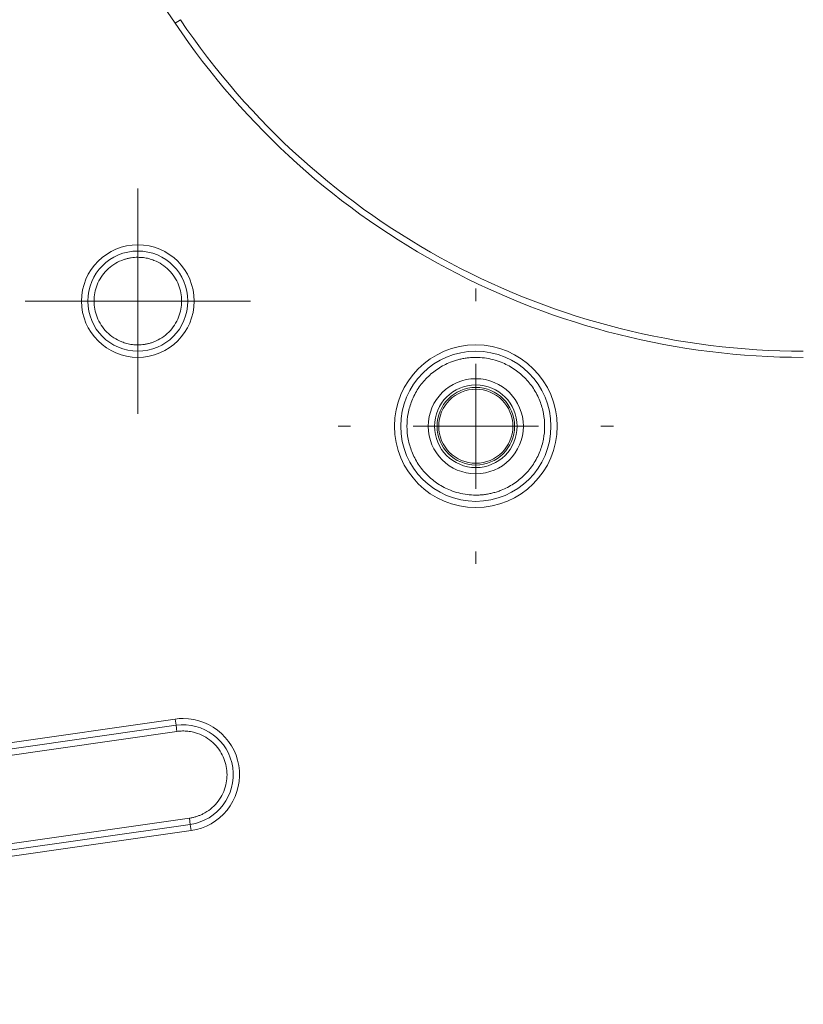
# Model space of a CAD drawing. Header units: millimetres. Extents: x 0 to 420, y 0 to 297.
# Tile 51 of 91: x 148 to 164, y 239 to 259. Entities that reach past the tile are written whole.
import ezdxf

# ---------------------------------------------------------------- set-up
doc = ezdxf.new("R2010")
doc.units = ezdxf.units.MM

# ---------------------------------------------------------------- blocks, each defined once
blk = doc.blocks.new('SW_CENTERMARKSYMBOL_14')
at = {"color": 0, "linetype": 'Continuous', "lineweight": 0}
for p, q in [((0, 1.25), (0, 2.25)), ((0, 0), (0, 1.25)), ((-1.25, 0), (-2.25, 0)), ((0, 0), (-1.25, 0)), ((0, 0), (0, -1.25)), ((0, 0), (1.25, 0)), ((1.25, 0), (2.25, 0)), ((0, -1.25), (0, -2.25))]:
    blk.add_line(p, q, dxfattribs=at)
blk = doc.blocks.new('SW_CENTERMARKSYMBOL_15')
at = {"color": 0, "linetype": 'Continuous', "lineweight": 0}
for p, q in [((0, 2.5), (0, 2.75)), ((0, 0), (0, 1.25)), ((-2.5, 0), (-2.75, 0)), ((0, 0), (-1.25, 0)), ((0, 0), (0, -1.25)), ((0, 0), (1.25, 0)), ((2.5, 0), (2.75, 0)), ((0, -2.5), (0, -2.75))]:
    blk.add_line(p, q, dxfattribs=at)

msp = doc.modelspace()

# ---------------------------------------------------------------- linework, layer by layer
at = {"color": 7, "linetype": 'Continuous', "lineweight": 15}
for p, q in [((151.13066067, 258.75112508), (151.02698166, 258.68129913)), ((151.02676818, 244.78180938), (127.07091032, 241.33747701)), ((151.04455754, 244.6580817), (151.02676818, 244.78180938)), ((127.08869967, 241.21374933), (151.04455754, 244.6580817)), ((151.06234689, 244.53435402), (127.10648903, 241.09002165)), ((151.04455754, 244.6580817), (151.06234689, 244.53435402)), ((127.19268981, 239.3344198), (151.31139786, 242.8021665)), ((151.32918721, 242.67843882), (151.31139786, 242.8021665)), ((151.32918721, 242.67843882), (127.1864914, 239.2072432)), ((127.20428075, 239.08351552), (151.34697657, 242.55471114)), ((151.32918721, 242.67843882), (151.34697657, 242.55471114))]:
    msp.add_line(p, q, dxfattribs=at)
for centre, radius in [((150.28120556, 253.13023886), 1), ((157.03120556, 250.63023886), 1.5), ((157.03120556, 250.63023886), 0.825), ((157.03120556, 250.63023886), 0.775), ((157.03120556, 250.63023886), 0.74008987)]:
    msp.add_circle(centre, radius, dxfattribs=at)
for centre, radius, start, end in [((163.57214178, 267.13023886), 15, 213.959557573, 270), ((151.18687237, 243.66826026), 1, 278.181818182, 98.181818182)]:
    msp.add_arc(centre, radius, start, end, dxfattribs=at)
for points in [[(138.75441361, 271.81426773), (143.51606568, 268.11557005), (147.65891167, 263.68227899), (151.02698166, 258.68129913)], [(151.02698166, 258.68129913), (153.83754083, 254.50812286), (158.54077586, 252.00523886), (163.57214178, 252.00523886)], [(151.18687237, 244.79326026), (151.13328916, 244.79326026), (151.079806, 244.78943507), (151.02676818, 244.78180938)]]:
    msp.add_open_spline(points, degree=3, dxfattribs=at)
for points, knots in [([(150.28120556, 254.25523886), (149.66030117, 254.25523886), (149.15620556, 253.75114325), (149.15620556, 252.50933447), (149.66030117, 252.00523886), (150.28120556, 252.00523886)], [0, 0, 0, 0, 0.5, 0.5, 1, 1, 1, 1]), ([(150.28120556, 252.00523886), (150.90210994, 252.00523886), (151.40620556, 252.50933447), (151.40620556, 253.75114325), (150.90210994, 254.25523886), (150.28120556, 254.25523886)], [0, 0, 0, 0, 0.5, 0.5, 1, 1, 1, 1]), ([(150.28120556, 254.00523886), (150.2591021, 254.00477108), (150.21507756, 254.00383938), (150.14955466, 253.99618665), (150.08495213, 253.9839372), (150.02126846, 253.96664607), (149.92365596, 253.93213374), (149.79726867, 253.86700716), (149.65837407, 253.75320726), (149.54447388, 253.61422367), (149.46426598, 253.45866071), (149.41633444, 253.2952584), (149.40114565, 253.13032702), (149.41631632, 252.96530931), (149.46419994, 252.80198128), (149.54442494, 252.64633369), (149.65824542, 252.50739363), (149.79720002, 252.39353046), (149.93660371, 252.32160756), (150.06295845, 252.28050782), (150.17120714, 252.2591111), (150.24443496, 252.25653328), (150.28120556, 252.25523886)], [0, 0, 0, 0, 0.0241473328, 0.0480954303, 0.0719818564, 0.095945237, 0.1201228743, 0.1850559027, 0.2500864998, 0.3150195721, 0.3800502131, 0.439988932, 0.5000242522, 0.5599629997, 0.6199983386, 0.684931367, 0.7499619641, 0.8148950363, 0.8799256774, 0.9200363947, 0.9598471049, 1, 1, 1, 1]), ([(150.28120556, 252.25523886), (150.30330901, 252.25570664), (150.34733355, 252.25663834), (150.41285645, 252.26429107), (150.47745898, 252.27654052), (150.54114265, 252.29383164), (150.63875515, 252.32834397), (150.76514244, 252.39347056), (150.90403704, 252.50727046), (151.01793723, 252.64625405), (151.09814513, 252.80181701), (151.14607667, 252.96521932), (151.16126546, 253.1301507), (151.14609479, 253.29516841), (151.09821117, 253.45849644), (151.01798617, 253.61414402), (150.90416569, 253.75308409), (150.7652111, 253.86694726), (150.6258074, 253.93887016), (150.49945266, 253.9799699), (150.39120397, 254.00136661), (150.31797615, 254.00394443), (150.28120556, 254.00523886)], [0, 0, 0, 0, 0.0241473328, 0.0480954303, 0.0719818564, 0.095945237, 0.1201228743, 0.1850559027, 0.2500864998, 0.3150195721, 0.3800502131, 0.439988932, 0.5000242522, 0.5599629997, 0.6199983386, 0.684931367, 0.7499619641, 0.8148950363, 0.8799256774, 0.9200363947, 0.9598471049, 1, 1, 1, 1]), ([(157.03120556, 252.25523886), (156.13434366, 252.25523886), (155.40620556, 251.52710075), (155.40620556, 249.73337697), (156.13434366, 249.00523886), (157.03120556, 249.00523886)], [0, 0, 0, 0, 0.5, 0.5, 1, 1, 1, 1]), ([(157.03120556, 249.00523886), (157.92806745, 249.00523886), (158.65620556, 249.73337697), (158.65620556, 251.52710075), (157.92806745, 252.25523886), (157.03120556, 252.25523886)], [0, 0, 0, 0, 0.5, 0.5, 1, 1, 1, 1]), ([(157.03120556, 252.00523886), (157.00222842, 252.00472776), (156.94449867, 252.00370952), (156.85845922, 251.99536658), (156.77342773, 251.98201492), (156.68941056, 251.96317973), (156.60640238, 251.93898001), (156.4641599, 251.88768001), (156.27070533, 251.78800555), (156.05243586, 251.60915265), (155.87346973, 251.39076406), (155.74742467, 251.1462833), (155.67211711, 250.8895296), (155.6482543, 250.630327), (155.67209904, 250.37103815), (155.74735842, 250.11435851), (155.87342164, 249.86979401), (156.05230405, 249.65144563), (156.27064847, 249.47254177), (156.48972046, 249.35951418), (156.68827041, 249.29495309), (156.85837339, 249.26132514), (156.97343446, 249.25727327), (157.03120556, 249.25523886)], [0, 0, 0, 0, 0.0201464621, 0.0401368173, 0.0600503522, 0.0799672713, 0.0999677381, 0.1201309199, 0.1850811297, 0.2500934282, 0.3150436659, 0.3800559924, 0.4400117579, 0.5000289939, 0.5599847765, 0.6200020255, 0.6849522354, 0.7499645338, 0.8149147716, 0.879927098, 0.9200449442, 0.9598553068, 1, 1, 1, 1]), ([(157.03120556, 249.25523886), (157.0601827, 249.25574996), (157.11791244, 249.2567682), (157.20395189, 249.26511114), (157.28898338, 249.27846279), (157.37300055, 249.29729799), (157.45600873, 249.32149771), (157.59825121, 249.37279771), (157.79170578, 249.47247217), (158.00997526, 249.65132507), (158.18894138, 249.86971366), (158.31498644, 250.11419442), (158.390294, 250.37094812), (158.41415681, 250.63015072), (158.39031207, 250.88943957), (158.31505269, 251.1461192), (158.18898948, 251.39068371), (158.01010706, 251.60903208), (157.79176264, 251.78793595), (157.57269065, 251.90096354), (157.3741407, 251.96552463), (157.20403772, 251.99915258), (157.08897665, 252.00320445), (157.03120556, 252.00523886)], [0, 0, 0, 0, 0.0201464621, 0.0401368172, 0.0600503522, 0.0799672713, 0.0999677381, 0.1201309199, 0.1850811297, 0.2500934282, 0.3150436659, 0.3800559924, 0.4400117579, 0.5000289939, 0.5599847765, 0.6200020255, 0.6849522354, 0.7499645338, 0.8149147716, 0.879927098, 0.9200449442, 0.9598553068, 1, 1, 1, 1]), ([(157.03120556, 251.58023886), (156.5068863, 251.58023886), (156.08120556, 251.15455812), (156.08120556, 250.1059196), (156.5068863, 249.68023886), (157.03120556, 249.68023886)], [0, 0, 0, 0, 0.5, 0.5, 1, 1, 1, 1]), ([(157.03120556, 249.68023886), (157.55552481, 249.68023886), (157.98120556, 250.1059196), (157.98120556, 251.15455812), (157.55552481, 251.58023886), (157.03120556, 251.58023886)], [0, 0, 0, 0, 0.5, 0.5, 1, 1, 1, 1]), ([(151.34697657, 242.55471114), (151.62854735, 242.5951949), (151.88435036, 242.7408604), (152.24133785, 243.18385485), (152.32929959, 243.46477539), (152.28871241, 244.03225829), (152.16166683, 244.2978012), (151.74526828, 244.68548199), (151.47133861, 244.79326026), (151.18687237, 244.79326026)], [0, 0, 0, 0, 0.25, 0.25, 0.5, 0.5, 0.75, 0.75, 1, 1, 1, 1]), ([(151.31139786, 242.8021665), (151.33320976, 242.80577517), (151.3766536, 242.81296273), (151.44042047, 242.82986245), (151.50262216, 242.85118111), (151.56319685, 242.87735937), (151.65490417, 242.92541212), (151.77073654, 243.0078626), (151.89202198, 243.14027094), (151.9849834, 243.29404956), (152.04223598, 243.4594439), (152.06642507, 243.62800438), (152.05798709, 243.79341858), (152.01948636, 243.95459764), (151.94884613, 244.10944867), (151.84728674, 244.25209478), (151.71485155, 244.3734223), (151.5611069, 244.4663512), (151.41288644, 244.51770281), (151.2819687, 244.54040207), (151.17177676, 244.5461756), (151.09892743, 244.53830577), (151.06234689, 244.53435402)], [0, 0, 0, 0, 0.0241473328, 0.0480954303, 0.0719818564, 0.095945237, 0.1201228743, 0.1850559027, 0.2500864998, 0.3150195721, 0.3800502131, 0.439988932, 0.5000242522, 0.5599629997, 0.6199983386, 0.684931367, 0.7499619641, 0.8148950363, 0.8799256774, 0.9200363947, 0.9598471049, 1, 1, 1, 1])]:
    msp.add_open_spline(points, degree=3, knots=knots, dxfattribs=at)

# ---------------------------------------------------------------- block references
at = {"color": 7, "linetype": 'Continuous', "lineweight": 0}
for name, p in [('SW_CENTERMARKSYMBOL_14', (150.28120556, 253.13023886)), ('SW_CENTERMARKSYMBOL_15', (157.03120556, 250.63023886))]:
    msp.add_blockref(name, p, dxfattribs=at)

doc.saveas('drawing.dxf')
